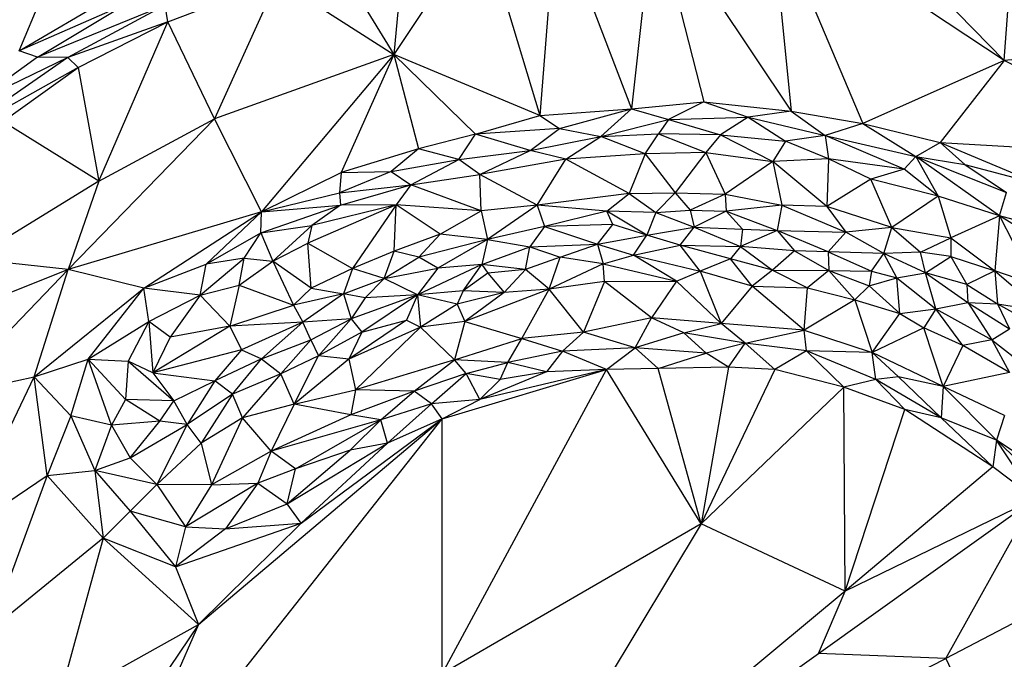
# Paper-space layout '_Inferior' of a CAD drawing. Header units: millimetres. Extents: x 71 to 679, y 71 to 677.
# Tile 13 of 21: x 295 to 468, y 417 to 530. Entities that reach past the tile are written whole.
import ezdxf

# ---------------------------------------------------------------- set-up
doc = ezdxf.new("R2010")
doc.units = ezdxf.units.MM

psp = doc.layouts.new('_Inferior')

# ---------------------------------------------------------------- linework, layer by layer
at = {"color": 7, "linetype": 'Continuous', "lineweight": 25}
for p, q in [((389.25, 548.94), (386.41, 512.87)), ((389.25, 548.94), (402.53, 514.03)), ((406.47, 549.87), (402.53, 514.03)), ((406.47, 549.87), (415.27, 515.29)), ((406.47, 549.87), (430.68, 513.62)), ((427.1, 549.87), (430.68, 513.62)), ((427.1, 549.87), (443.31, 511.45)), ((468.22, 522.54), (427.1, 549.87)), ((468.22, 522.54), (442.56, 548.91)), ((376.12, 546.8), (360.64, 523.63)), ((376.12, 546.8), (386.41, 512.87)), ((362.63, 544.43), (360.64, 523.63)), ((350.14, 540.83), (360.64, 523.63)), ((320.83, 529.36), (340.12, 536.74)), ((340.12, 536.74), (329.03, 512.26)), ((340.12, 536.74), (360.64, 523.63)), ((294.62, 524.28), (299.34, 535.65)), ((294.62, 524.28), (311.95, 534.45)), ((313.38, 532.51), (294.62, 524.28)), ((297.82, 523.12), (313.38, 532.51)), ((320.34, 532.3), (297.82, 523.12)), ((320.34, 532.3), (303.15, 523.08)), ((320.83, 529.36), (320.34, 532.3)), ((468.22, 522.54), (469.01, 532.85)), ((320.83, 529.36), (303.15, 523.08)), ((304.97, 521.34), (320.83, 529.36)), ((308.66, 501.27), (320.83, 529.36)), ((329.03, 512.26), (320.83, 529.36)), ((297.82, 523.12), (294.62, 524.28)), ((502.65, 525.48), (468.22, 522.54)), ((303.15, 523.08), (281.07, 507.83)), ((297.82, 523.12), (286.66, 515.09)), ((303.15, 523.08), (286.66, 515.09)), ((303.15, 523.08), (297.82, 523.12)), ((304.97, 521.34), (303.15, 523.08)), ((360.64, 523.63), (329.03, 512.26)), ((360.64, 523.63), (337.32, 495.84)), ((360.64, 523.63), (351.34, 502.81)), ((375.05, 509.53), (360.64, 523.63)), ((386.41, 512.87), (360.64, 523.63)), ((360.64, 523.63), (365.01, 506.96)), ((468.22, 522.54), (443.31, 511.45)), ((468.22, 522.54), (456.93, 508.1)), ((502.09, 505.48), (468.22, 522.54)), ((304.97, 521.34), (281.07, 507.83)), ((291.7, 511.78), (304.97, 521.34)), ((304.97, 521.34), (308.66, 501.27)), ((386.41, 512.87), (402.53, 514.03)), ((389.86, 510.55), (402.53, 514.03)), ((402.53, 514.03), (397.12, 509.15)), ((402.53, 514.03), (415.27, 515.29)), ((402.53, 514.03), (409.08, 512.12)), ((415.27, 515.29), (409.08, 512.12)), ((415.27, 515.29), (423.13, 512.55)), ((415.27, 515.29), (430.68, 513.62)), ((303.23, 485.69), (329.03, 512.26)), ((308.66, 501.27), (329.03, 512.26)), ((337.32, 495.84), (329.03, 512.26)), ((375.05, 509.53), (386.41, 512.87)), ((386.41, 512.87), (389.86, 510.55)), ((397.12, 509.15), (409.08, 512.12)), ((409.08, 512.12), (407.33, 509.59)), ((409.08, 512.12), (423.13, 512.55)), ((409.08, 512.12), (418.26, 509.46)), ((423.13, 512.55), (418.26, 509.46)), ((430.68, 513.62), (423.13, 512.55)), ((423.13, 512.55), (429.72, 508.34)), ((423.13, 512.55), (436.68, 509.34)), ((430.68, 513.62), (436.68, 509.34)), ((430.68, 513.62), (443.31, 511.45)), ((308.66, 501.27), (291.7, 511.78)), ((389.86, 510.55), (375.05, 509.53)), ((384.67, 506.66), (389.86, 510.55)), ((389.86, 510.55), (397.12, 509.15)), ((443.31, 511.45), (436.68, 509.34)), ((443.31, 511.45), (452.69, 505.61)), ((443.31, 511.45), (456.93, 508.1)), ((375.05, 509.53), (365.01, 506.96)), ((372.12, 505.08), (375.05, 509.53)), ((384.67, 506.66), (375.05, 509.53)), ((384.67, 506.66), (397.12, 509.15)), ((390.94, 505.15), (397.12, 509.15)), ((397.12, 509.15), (407.33, 509.59)), ((404.94, 506.07), (397.12, 509.15)), ((404.94, 506.07), (407.33, 509.59)), ((407.33, 509.59), (415.67, 506.32)), ((418.26, 509.46), (407.33, 509.59)), ((418.26, 509.46), (415.67, 506.32)), ((418.26, 509.46), (429.72, 508.34)), ((418.26, 509.46), (427.47, 504.71)), ((436.68, 509.34), (429.72, 508.34)), ((436.68, 509.34), (437.27, 505.21)), ((450.6, 503.39), (436.68, 509.34)), ((436.68, 509.34), (452.69, 505.61)), ((365.01, 506.96), (351.34, 502.81)), ((365.01, 506.96), (360.15, 502.96)), ((372.12, 505.08), (365.01, 506.96)), ((429.72, 508.34), (427.47, 504.71)), ((437.27, 505.21), (429.72, 508.34)), ((452.69, 505.61), (456.93, 508.1)), ((456.93, 508.1), (461.32, 504.2)), ((456.93, 508.1), (474.62, 500.66)), ((456.93, 508.1), (502.09, 505.48)), ((372.12, 505.08), (384.67, 506.66)), ((375.8, 502.47), (384.67, 506.66)), ((390.94, 505.15), (375.8, 502.47)), ((390.94, 505.15), (384.67, 506.66)), ((385.91, 497.01), (390.94, 505.15)), ((404.94, 506.07), (390.94, 505.15)), ((402.16, 499.07), (390.94, 505.15)), ((404.94, 506.07), (402.16, 499.07)), ((415.67, 506.32), (404.94, 506.07)), ((404.94, 506.07), (410.22, 499.19)), ((415.67, 506.32), (410.22, 499.19)), ((415.67, 506.32), (427.47, 504.71)), ((415.67, 506.32), (419.07, 498.99)), ((437.27, 505.21), (427.47, 504.71)), ((437.27, 505.21), (436.96, 496.78)), ((444.75, 501.61), (437.27, 505.21)), ((450.6, 503.39), (437.27, 505.21)), ((452.69, 505.61), (450.6, 503.39)), ((452.69, 505.61), (456.63, 498.64)), ((467.44, 495.13), (452.69, 505.61)), ((452.69, 505.61), (468.63, 499.26)), ((452.69, 505.61), (461.32, 504.2)), ((360.15, 502.96), (372.12, 505.08)), ((363.66, 500.64), (372.12, 505.08)), ((375.8, 502.47), (372.12, 505.08)), ((427.47, 504.71), (419.07, 498.99)), ((427.47, 504.71), (429.06, 497.06)), ((436.96, 496.78), (427.47, 504.71)), ((450.6, 503.39), (444.75, 501.61)), ((456.63, 498.64), (450.6, 503.39)), ((461.32, 504.2), (468.63, 499.26)), ((461.32, 504.2), (474.62, 500.66)), ((337.32, 495.84), (351.34, 502.81)), ((360.15, 502.96), (351.06, 499.2)), ((351.34, 502.81), (351.06, 499.2)), ((351.34, 502.81), (360.15, 502.96)), ((360.15, 502.96), (363.66, 500.64)), ((363.66, 500.64), (375.8, 502.47)), ((376.04, 496.06), (375.8, 502.47)), ((385.91, 497.01), (375.8, 502.47)), ((308.66, 501.27), (286.25, 487.49)), ((308.66, 501.27), (303.23, 485.69)), ((351.06, 499.2), (363.66, 500.64)), ((351.27, 497.02), (363.66, 500.64)), ((363.66, 500.64), (361.07, 497.1)), ((376.04, 496.06), (363.66, 500.64)), ((444.75, 501.61), (436.96, 496.78)), ((448.42, 493.11), (444.75, 501.61)), ((456.63, 498.64), (444.75, 501.61)), ((337.32, 495.84), (351.06, 499.2)), ((351.06, 499.2), (351.27, 497.02)), ((402.16, 499.07), (385.91, 497.01)), ((398.17, 495.95), (402.16, 499.07)), ((402.16, 499.07), (410.22, 499.19)), ((402.16, 499.07), (406.86, 495.72)), ((410.22, 499.19), (406.86, 495.72)), ((410.22, 499.19), (412.9, 496.16)), ((410.22, 499.19), (419.07, 498.99)), ((419.07, 498.99), (412.9, 496.16)), ((419.07, 498.99), (419.21, 495.95)), ((419.07, 498.99), (429.06, 497.06)), ((456.63, 498.64), (448.42, 493.11)), ((456.63, 498.64), (458.84, 491.28)), ((467.44, 495.13), (456.63, 498.64)), ((467.44, 495.13), (468.63, 499.26)), ((337.22, 492.17), (351.27, 497.02)), ((337.32, 495.84), (351.27, 497.02)), ((361.07, 497.1), (345.46, 490.35)), ((361.07, 497.1), (346.21, 493.45)), ((351.27, 497.02), (346.21, 493.45)), ((361.07, 497.1), (351.27, 497.02)), ((361.07, 497.1), (353.33, 485.86)), ((360.68, 488.93), (361.07, 497.1)), ((368.81, 491.94), (361.07, 497.1)), ((376.04, 496.06), (361.07, 497.1)), ((385.91, 497.01), (376.04, 496.06)), ((385.91, 497.01), (377.13, 491)), ((385.91, 497.01), (387.18, 493.29)), ((398.17, 495.95), (385.91, 497.01)), ((429.06, 497.06), (419.21, 495.95)), ((429.06, 497.06), (428.23, 492.58)), ((429.06, 497.06), (440.32, 492.3)), ((436.96, 496.78), (429.06, 497.06)), ((448.42, 493.11), (436.96, 496.78)), ((436.96, 496.78), (440.32, 492.3)), ((337.32, 495.84), (303.23, 485.69)), ((316.6, 482.42), (337.32, 495.84)), ((327.54, 486.6), (337.32, 495.84)), ((337.22, 492.17), (337.32, 495.84)), ((368.81, 491.94), (376.04, 496.06)), ((376.04, 496.06), (377.13, 491)), ((398.17, 495.95), (387.18, 493.29)), ((406.86, 495.72), (398.17, 495.95)), ((405.24, 491.77), (398.17, 495.95)), ((399.26, 493.61), (398.17, 495.95)), ((406.86, 495.72), (405.24, 491.77)), ((406.86, 495.72), (412.9, 496.16)), ((406.86, 495.72), (413.62, 493.16)), ((412.9, 496.16), (413.62, 493.16)), ((412.9, 496.16), (419.21, 495.95)), ((419.21, 495.95), (413.62, 493.16)), ((419.21, 495.95), (422.13, 492.81)), ((419.21, 495.95), (428.23, 492.58)), ((467.44, 495.13), (458.84, 491.28)), ((467.44, 495.13), (466.57, 485.46)), ((467.44, 495.13), (473.58, 483.02)), ((479.61, 487.56), (467.44, 495.13)), ((472.87, 493.66), (467.44, 495.13)), ((337.22, 492.17), (346.21, 493.45)), ((339.31, 487.15), (346.21, 493.45)), ((346.21, 493.45), (345.46, 490.35)), ((387.18, 493.29), (377.13, 491)), ((387.18, 493.29), (384.65, 489.68)), ((399.26, 493.61), (387.18, 493.29)), ((387.18, 493.29), (396.53, 490.17)), ((396.53, 490.17), (399.26, 493.61)), ((405.24, 491.77), (399.26, 493.61)), ((405.24, 491.77), (413.62, 493.16)), ((411.15, 489.97), (413.62, 493.16)), ((413.62, 493.16), (421.73, 489.73)), ((413.62, 493.16), (422.13, 492.81)), ((448.42, 493.11), (440.32, 492.3)), ((447.05, 488.53), (448.42, 493.11)), ((448.42, 493.11), (453.5, 488.77)), ((448.42, 493.11), (458.84, 491.28)), ((327.54, 486.6), (337.22, 492.17)), ((334.26, 487.69), (337.22, 492.17)), ((337.22, 492.17), (339.31, 487.15)), ((368.81, 491.94), (360.68, 488.93)), ((365.06, 487.87), (368.81, 491.94)), ((377.13, 491), (368.81, 491.94)), ((396.53, 490.17), (405.24, 491.77)), ((402.9, 488.23), (405.24, 491.77)), ((411.15, 489.97), (405.24, 491.77)), ((422.13, 492.81), (421.73, 489.73)), ((428.23, 492.58), (421.73, 489.73)), ((422.13, 492.81), (428.23, 492.58)), ((437.21, 488.79), (428.23, 492.58)), ((428.23, 492.58), (440.32, 492.3)), ((428.23, 492.58), (431.25, 488.99)), ((440.32, 492.3), (437.21, 488.79)), ((447.05, 488.53), (440.32, 492.3)), ((453.5, 488.77), (458.84, 491.28)), ((458.84, 491.28), (458.82, 488)), ((458.84, 491.28), (466.57, 485.46)), ((339.31, 487.15), (345.46, 490.35)), ((346.05, 482.39), (345.46, 490.35)), ((345.46, 490.35), (353.33, 485.86)), ((377.13, 491), (365.06, 487.87)), ((377.13, 491), (368.4, 485.93)), ((377.13, 491), (376.14, 486.57)), ((376.14, 486.57), (384.65, 489.68)), ((377.13, 491), (384.65, 489.68)), ((383.84, 485.66), (384.65, 489.68)), ((384.65, 489.68), (396.53, 490.17)), ((384.65, 489.68), (389.94, 487.87)), ((389.94, 487.87), (396.53, 490.17)), ((396.53, 490.17), (402.9, 488.23)), ((396.53, 490.17), (397.53, 486.69)), ((402.9, 488.23), (411.15, 489.97)), ((414.65, 485.38), (411.15, 489.97)), ((419.99, 487.56), (411.15, 489.97)), ((411.15, 489.97), (421.73, 489.73)), ((421.73, 489.73), (419.99, 487.56)), ((421.73, 489.73), (427.38, 485.57)), ((431.25, 488.99), (421.73, 489.73)), ((360.68, 488.93), (353.33, 485.86)), ((358.95, 484.08), (360.68, 488.93)), ((358.95, 484.08), (365.06, 487.87)), ((365.06, 487.87), (360.68, 488.93)), ((368.4, 485.93), (365.06, 487.87)), ((389.94, 487.87), (383.84, 485.66)), ((388.01, 482.22), (389.94, 487.87)), ((397.53, 486.69), (389.94, 487.87)), ((397.53, 486.69), (402.9, 488.23)), ((402.9, 488.23), (414.65, 485.38)), ((410.46, 483.62), (402.9, 488.23)), ((431.25, 488.99), (427.38, 485.57)), ((437.21, 488.79), (431.25, 488.99)), ((431.25, 488.99), (437.33, 485.49)), ((437.21, 488.79), (444.87, 485.42)), ((447.05, 488.53), (437.21, 488.79)), ((437.21, 488.79), (437.33, 485.49)), ((444.87, 485.42), (447.05, 488.53)), ((453.5, 488.77), (447.05, 488.53)), ((454.37, 485.12), (447.05, 488.53)), ((449.33, 484.2), (447.05, 488.53)), ((454.37, 485.12), (453.5, 488.77)), ((458.82, 488), (453.5, 488.77)), ((454.37, 485.12), (458.82, 488)), ((458.82, 488), (461.63, 483.06)), ((458.82, 488), (466.57, 485.46)), ((303.23, 485.69), (286.25, 487.49)), ((316.6, 482.42), (327.54, 486.6)), ((326.49, 481.16), (334.26, 487.69)), ((326.49, 481.16), (327.54, 486.6)), ((334.26, 487.69), (327.54, 486.6)), ((333.38, 482.94), (334.26, 487.69)), ((333.38, 482.94), (339.31, 487.15)), ((334.26, 487.69), (339.31, 487.15)), ((339.31, 487.15), (342.98, 479.42)), ((346.05, 482.39), (339.31, 487.15)), ((376.14, 486.57), (364.82, 481.22)), ((376.14, 486.57), (368.4, 485.93)), ((372.87, 481.91), (376.14, 486.57)), ((383.84, 485.66), (376.14, 486.57)), ((376.14, 486.57), (377.22, 485.02)), ((397.53, 486.69), (388.01, 482.22)), ((397.53, 486.69), (410.46, 483.62)), ((397.77, 483.55), (397.53, 486.69)), ((419.99, 487.56), (414.65, 485.38)), ((427.38, 485.57), (419.99, 487.56)), ((423.82, 482.75), (419.99, 487.56)), ((303.23, 485.69), (262.96, 469.62)), ((281.85, 463.48), (303.23, 485.69)), ((297.24, 466.74), (303.23, 485.69)), ((316.6, 482.42), (303.23, 485.69)), ((353.33, 485.86), (346.05, 482.39)), ((353.33, 485.86), (351.78, 481.37)), ((358.95, 484.08), (353.33, 485.86)), ((358.95, 484.08), (368.4, 485.93)), ((368.4, 485.93), (364.82, 481.22)), ((377.22, 485.02), (372.87, 481.91)), ((383.84, 485.66), (377.22, 485.02)), ((377.22, 485.02), (380.11, 481.63)), ((383.84, 485.66), (380.11, 481.63)), ((388.01, 482.22), (383.84, 485.66)), ((410.46, 483.62), (414.65, 485.38)), ((423.82, 482.75), (414.65, 485.38)), ((414.65, 485.38), (418.34, 476.19)), ((427.38, 485.57), (423.82, 482.75)), ((427.38, 485.57), (437.33, 485.49)), ((427.38, 485.57), (433.56, 482.44)), ((437.33, 485.49), (433.56, 482.44)), ((437.33, 485.49), (444.87, 485.42)), ((437.33, 485.49), (444.42, 482.82)), ((437.33, 485.49), (441.89, 480.33)), ((444.87, 485.42), (444.42, 482.82)), ((444.87, 485.42), (449.33, 484.2)), ((449.33, 484.2), (454.37, 485.12)), ((456.17, 478.78), (454.37, 485.12)), ((454.37, 485.12), (461.86, 479.89)), ((461.63, 483.06), (454.37, 485.12)), ((466.57, 485.46), (461.63, 483.06)), ((466.57, 485.46), (474.79, 478.43)), ((466.57, 485.46), (467.06, 479.64)), ((473.58, 483.02), (466.57, 485.46)), ((326.49, 481.16), (333.38, 482.94)), ((333.38, 482.94), (331.76, 475.69)), ((333.38, 482.94), (342.98, 479.42)), ((351.78, 481.37), (358.95, 484.08)), ((358.95, 484.08), (355.59, 480.69)), ((364.82, 481.22), (358.95, 484.08)), ((397.77, 483.55), (388.01, 482.22)), ((397.77, 483.55), (394.11, 474.62)), ((397.77, 483.55), (410.46, 483.62)), ((406.07, 477.15), (397.77, 483.55)), ((410.46, 483.62), (406.07, 477.15)), ((410.46, 483.62), (418.34, 476.19)), ((423.82, 482.75), (418.34, 476.19)), ((423.82, 482.75), (433.56, 482.44)), ((432.98, 474.97), (423.82, 482.75)), ((441.89, 480.33), (444.42, 482.82)), ((444.42, 482.82), (449.33, 484.2)), ((444.42, 482.82), (449.82, 477.9)), ((449.82, 477.9), (449.33, 484.2)), ((449.33, 484.2), (456.17, 478.78)), ((461.63, 483.06), (467.06, 479.64)), ((461.63, 483.06), (461.86, 479.89)), ((297.24, 466.74), (316.6, 482.42)), ((306.75, 469.85), (316.6, 482.42)), ((317.48, 476.5), (316.6, 482.42)), ((326.49, 481.16), (316.6, 482.42)), ((317.48, 476.5), (326.49, 481.16)), ((326.49, 481.16), (321.23, 473.73)), ((331.76, 475.69), (326.49, 481.16)), ((346.05, 482.39), (342.98, 479.42)), ((351.78, 481.37), (342.98, 479.42)), ((351.78, 481.37), (344.6, 476.42)), ((346.05, 482.39), (351.78, 481.37)), ((351.78, 481.37), (353.15, 477.01)), ((355.59, 480.69), (351.78, 481.37)), ((364.82, 481.22), (353.15, 477.01)), ((364.82, 481.22), (355, 474.62)), ((364.82, 481.22), (355.59, 480.69)), ((364.82, 481.22), (362.85, 476.75)), ((372.87, 481.91), (364.82, 481.22)), ((364.82, 481.22), (365.37, 475.49)), ((371.82, 479.6), (364.82, 481.22)), ((372.87, 481.91), (371.82, 479.6)), ((380.11, 481.63), (371.82, 479.6)), ((380.11, 481.63), (372.87, 481.91)), ((388.01, 482.22), (373.19, 476.54)), ((380.11, 481.63), (373.19, 476.54)), ((388.01, 482.22), (380.11, 481.63)), ((383.21, 473.51), (388.01, 482.22)), ((394.11, 474.62), (388.01, 482.22)), ((432.98, 474.97), (433.56, 482.44)), ((433.56, 482.44), (441.89, 480.33)), ((331.76, 475.69), (342.98, 479.42)), ((342.98, 479.42), (344.6, 476.42)), ((355.59, 480.69), (353.15, 477.01)), ((371.82, 479.6), (365.37, 475.49)), ((371.82, 479.6), (373.19, 476.54)), ((441.89, 480.33), (432.98, 474.97)), ((441.89, 480.33), (449.82, 477.9)), ((441.89, 480.33), (444.97, 471.06)), ((456.17, 478.78), (461.86, 479.89)), ((461.86, 479.89), (466.04, 473.31)), ((461.86, 479.89), (469.16, 475.2)), ((461.86, 479.89), (467.06, 479.64)), ((467.06, 479.64), (469.16, 475.2)), ((467.06, 479.64), (474.15, 475.66)), ((467.06, 479.64), (474.79, 478.43)), ((444.97, 471.06), (449.82, 477.9)), ((449.82, 477.9), (456.17, 478.78)), ((449.82, 477.9), (454.06, 475.39)), ((456.17, 478.78), (454.06, 475.39)), ((456.17, 478.78), (466.04, 473.31)), ((460.95, 472.31), (456.17, 478.78)), ((306.75, 469.85), (317.48, 476.5)), ((317.48, 476.5), (313.81, 469.54)), ((317.48, 476.5), (318.18, 467.45)), ((321.23, 473.73), (317.48, 476.5)), ((331.76, 475.69), (318.18, 467.45)), ((331.76, 475.69), (321.23, 473.73)), ((344.6, 476.42), (331.76, 475.69)), ((331.76, 475.69), (333.8, 471.49)), ((344.6, 476.42), (333.8, 471.49)), ((344.6, 476.42), (337.3, 469.93)), ((353.15, 477.01), (344.6, 476.42)), ((346.01, 473.3), (344.6, 476.42)), ((346.01, 473.3), (353.15, 477.01)), ((353.15, 477.01), (347.34, 470.49)), ((362.85, 476.75), (352.73, 469.9)), ((353.15, 477.01), (355, 474.62)), ((355, 474.62), (362.85, 476.75)), ((362.85, 476.75), (365.37, 475.49)), ((373.19, 476.54), (365.37, 475.49)), ((373.19, 476.54), (371.34, 469.78)), ((373.19, 476.54), (383.21, 473.51)), ((406.07, 477.15), (394.11, 474.62)), ((403.18, 471.89), (406.07, 477.15)), ((418.34, 476.19), (406.07, 477.15)), ((411.79, 474.54), (406.07, 477.15)), ((411.79, 474.54), (418.34, 476.19)), ((432.98, 474.97), (418.34, 476.19)), ((422.58, 472.67), (418.34, 476.19)), ((355, 474.62), (347.34, 470.49)), ((365.37, 475.49), (352.73, 469.9)), ((355, 474.62), (352.73, 469.9)), ((365.37, 475.49), (353.86, 464.44)), ((365.37, 475.49), (371.34, 469.78)), ((394.11, 474.62), (383.21, 473.51)), ((394.11, 474.62), (390.38, 471.26)), ((403.18, 471.89), (394.11, 474.62)), ((411.79, 474.54), (403.18, 471.89)), ((422.58, 472.67), (411.79, 474.54)), ((415.71, 470.92), (411.79, 474.54)), ((422.58, 472.67), (432.98, 474.97)), ((432.98, 474.97), (444.97, 471.06)), ((433.38, 471.37), (432.98, 474.97)), ((454.06, 475.39), (444.97, 471.06)), ((460.95, 472.31), (454.06, 475.39)), ((457.51, 465.07), (454.06, 475.39)), ((466.04, 473.31), (469.16, 475.2)), ((321.23, 473.73), (318.18, 467.45)), ((337.3, 469.93), (346.01, 473.3)), ((340.7, 467.27), (346.01, 473.3)), ((346.01, 473.3), (347.34, 470.49)), ((371.34, 469.78), (383.21, 473.51)), ((380.74, 469.27), (383.21, 473.51)), ((383.21, 473.51), (390.38, 471.26)), ((422.58, 472.67), (415.71, 470.92)), ((419.64, 468.47), (422.58, 472.67)), ((433.38, 471.37), (422.58, 472.67)), ((427.81, 468.03), (422.58, 472.67)), ((460.95, 472.31), (457.51, 465.07)), ((466.04, 473.31), (460.95, 472.31)), ((469.17, 467.55), (460.95, 472.31)), ((466.04, 473.31), (473.4, 467.5)), ((466.04, 473.31), (469.17, 467.55)), ((333.8, 471.49), (318.18, 467.45)), ((333.8, 471.49), (329.07, 466.05)), ((333.8, 471.49), (337.3, 469.93)), ((347.34, 470.49), (340.7, 467.27)), ((343.09, 461.92), (347.34, 470.49)), ((352.73, 469.9), (347.34, 470.49)), ((390.38, 471.26), (380.74, 469.27)), ((390.38, 471.26), (387.55, 467.65)), ((403.18, 471.89), (390.38, 471.26)), ((398.12, 468.05), (390.38, 471.26)), ((398.12, 468.05), (403.18, 471.89)), ((415.71, 470.92), (403.18, 471.89)), ((407.25, 468.23), (403.18, 471.89)), ((407.25, 468.23), (415.71, 470.92)), ((419.64, 468.47), (415.71, 470.92)), ((433.38, 471.37), (427.81, 468.03)), ((444.97, 471.06), (433.38, 471.37)), ((445.64, 466.28), (433.38, 471.37)), ((439.96, 464.96), (433.38, 471.37)), ((457.51, 465.07), (444.97, 471.06)), ((449.61, 466.76), (444.97, 471.06)), ((445.64, 466.28), (444.97, 471.06)), ((297.24, 466.74), (306.75, 469.85)), ((303.7, 459.9), (306.75, 469.85)), ((310.88, 458.26), (306.75, 469.85)), ((313.35, 462.74), (306.75, 469.85)), ((306.75, 469.85), (313.81, 469.54)), ((313.81, 469.54), (313.35, 462.74)), ((313.81, 469.54), (321.88, 462.51)), ((318.18, 467.45), (313.81, 469.54)), ((337.3, 469.93), (329.07, 466.05)), ((332.2, 463.68), (337.3, 469.93)), ((337.3, 469.93), (340.7, 467.27)), ((352.73, 469.9), (343.09, 461.92)), ((352.73, 469.9), (353.86, 464.44)), ((371.34, 469.78), (353.86, 464.44)), ((364.25, 464.22), (371.34, 469.78)), ((380.74, 469.27), (371.34, 469.78)), ((373.42, 467.32), (371.34, 469.78)), ((373.42, 467.32), (380.74, 469.27)), ((379.4, 466.31), (380.74, 469.27)), ((387.55, 467.65), (380.74, 469.27)), ((318.18, 467.45), (329.07, 466.05)), ((318.18, 467.45), (321.88, 462.51)), ((340.7, 467.27), (332.2, 463.68)), ((340.7, 467.27), (333.94, 459.53)), ((343.09, 461.92), (340.7, 467.27)), ((373.42, 467.32), (364.25, 464.22)), ((367.28, 462), (373.42, 467.32)), ((369.17, 414.35), (398.12, 468.05)), ((369.18, 459.34), (398.12, 468.05)), ((375.8, 462.78), (373.42, 467.32)), ((379.4, 466.31), (373.42, 467.32)), ((398.12, 468.05), (375.8, 462.78)), ((387.55, 467.65), (375.8, 462.78)), ((387.55, 467.65), (379.4, 466.31)), ((398.12, 468.05), (387.55, 467.65)), ((407.25, 468.23), (398.12, 468.05)), ((414.8, 440.82), (398.12, 468.05)), ((419.64, 468.47), (407.25, 468.23)), ((414.8, 440.82), (407.25, 468.23)), ((419.64, 468.47), (414.8, 440.82)), ((427.81, 468.03), (414.8, 440.82)), ((427.81, 468.03), (419.64, 468.47)), ((439.96, 464.96), (427.81, 468.03)), ((469.17, 467.55), (457.51, 465.07)), ((281.85, 463.48), (297.24, 466.74)), ((283.82, 438.76), (297.24, 466.74)), ((299.52, 449.36), (297.24, 466.74)), ((303.7, 459.9), (297.24, 466.74)), ((321.88, 462.51), (329.07, 466.05)), ((329.07, 466.05), (324.2, 458.35)), ((332.2, 463.68), (329.07, 466.05)), ((375.8, 462.78), (379.4, 466.31)), ((445.64, 466.28), (439.96, 464.96)), ((449.61, 466.76), (445.64, 466.28)), ((457.16, 459.52), (445.64, 466.28)), ((450.72, 460.98), (445.64, 466.28)), ((457.51, 465.07), (449.61, 466.76)), ((457.16, 459.52), (449.61, 466.76)), ((332.2, 463.68), (324.2, 458.35)), ((332.2, 463.68), (326.67, 455.07)), ((333.94, 459.53), (332.2, 463.68)), ((343.09, 461.92), (353.86, 464.44)), ((353.86, 464.44), (353.07, 460.08)), ((364.25, 464.22), (353.07, 460.08)), ((364.25, 464.22), (353.86, 464.44)), ((358.38, 459.2), (364.25, 464.22)), ((367.28, 462), (364.25, 464.22)), ((439.96, 464.96), (414.8, 440.82)), ((450.72, 460.98), (439.96, 464.96)), ((440.2, 428.96), (439.96, 464.96)), ((457.51, 465.07), (457.16, 459.52)), ((468.31, 459.92), (457.51, 465.07)), ((466.88, 455.59), (457.51, 465.07)), ((313.35, 462.74), (310.88, 458.26)), ((319.39, 458.93), (313.35, 462.74)), ((321.88, 462.51), (313.35, 462.74)), ((319.39, 458.93), (321.88, 462.51)), ((324.2, 458.35), (321.88, 462.51)), ((343.09, 461.92), (333.94, 459.53)), ((343.09, 461.92), (339.01, 453.65)), ((353.07, 460.08), (343.09, 461.92)), ((367.28, 462), (358.38, 459.2)), ((359.55, 455.07), (367.28, 462)), ((375.8, 462.78), (367.28, 462)), ((369.18, 459.34), (367.28, 462)), ((369.18, 459.34), (375.8, 462.78)), ((353.07, 460.08), (339.01, 453.65)), ((358.38, 459.2), (353.07, 460.08)), ((440.2, 428.96), (450.72, 460.98)), ((457.16, 459.52), (450.72, 460.98)), ((466.24, 450.87), (450.72, 460.98)), ((303.7, 459.9), (299.52, 449.36)), ((303.7, 459.9), (307.96, 450.21)), ((310.88, 458.26), (303.7, 459.9)), ((310.88, 458.26), (307.96, 450.21)), ((308.59, 382.7), (369.18, 459.34)), ((319.39, 458.93), (310.88, 458.26)), ((310.88, 458.26), (314.15, 452.49)), ((314.15, 452.49), (319.39, 458.93)), ((314.15, 452.49), (324.2, 458.35)), ((324.2, 458.35), (318.88, 447.79)), ((324.2, 458.35), (319.39, 458.93)), ((326.67, 455.07), (324.2, 458.35)), ((326.22, 423.06), (369.18, 459.34)), ((333.94, 459.53), (326.67, 455.07)), ((333.94, 459.53), (328.5, 447.69)), ((339.01, 453.65), (333.94, 459.53)), ((358.38, 459.2), (339.01, 453.65)), ((343.32, 450.51), (358.38, 459.2)), ((344.3, 440.94), (369.18, 459.34)), ((352.95, 453.83), (358.38, 459.2)), ((359.55, 455.07), (358.38, 459.2)), ((369.18, 459.34), (359.55, 455.07)), ((369.17, 414.35), (369.18, 459.34)), ((466.88, 455.59), (457.16, 459.52)), ((457.16, 459.52), (466.24, 450.87)), ((468.31, 459.92), (466.88, 455.59)), ((326.67, 455.07), (318.88, 447.79)), ((326.67, 455.07), (328.5, 447.69)), ((341.83, 444.37), (359.55, 455.07)), ((344.3, 440.94), (359.55, 455.07)), ((359.55, 455.07), (352.95, 453.83)), ((466.88, 455.59), (466.24, 450.87)), ((477.7, 448.36), (466.88, 455.59)), ((476.06, 446.73), (466.88, 455.59)), ((473.64, 445.26), (466.88, 455.59)), ((339.01, 453.65), (328.5, 447.69)), ((339.01, 453.65), (336.67, 448.02)), ((343.32, 450.51), (339.01, 453.65)), ((341.83, 444.37), (352.95, 453.83)), ((352.95, 453.83), (343.32, 450.51)), ((307.96, 450.21), (314.15, 452.49)), ((314.15, 452.49), (318.88, 447.79)), ((299.52, 449.36), (307.96, 450.21)), ((307.96, 450.21), (314.14, 443.07)), ((318.88, 447.79), (307.96, 450.21)), ((307.96, 450.21), (309.43, 438.28)), ((343.32, 450.51), (336.67, 448.02)), ((341.83, 444.37), (343.32, 450.51)), ((466.24, 450.87), (440.2, 428.96)), ((473.64, 445.26), (466.24, 450.87)), ((283.82, 438.76), (299.52, 449.36)), ((299.52, 449.36), (289.52, 422.09)), ((299.52, 449.36), (309.43, 438.28)), ((336.67, 448.02), (323.92, 440.28)), ((328.5, 447.69), (336.67, 448.02)), ((336.67, 448.02), (330.98, 439.94)), ((336.67, 448.02), (341.83, 444.37)), ((318.88, 447.79), (314.14, 443.07)), ((328.5, 447.69), (318.88, 447.79)), ((318.88, 447.79), (323.92, 440.28)), ((328.5, 447.69), (323.92, 440.28)), ((330.98, 439.94), (341.83, 444.37)), ((344.3, 440.94), (341.83, 444.37)), ((435.51, 417.96), (473.64, 445.26)), ((473.64, 445.26), (440.2, 428.96)), ((457.97, 417.09), (473.64, 445.26)), ((314.14, 443.07), (309.43, 438.28)), ((323.92, 440.28), (314.14, 443.07)), ((314.14, 443.07), (322.15, 433.22)), ((322.15, 433.22), (344.3, 440.94)), ((326.22, 423.06), (344.3, 440.94)), ((330.98, 439.94), (344.3, 440.94)), ((323.92, 440.28), (322.15, 433.22)), ((330.98, 439.94), (322.15, 433.22)), ((323.92, 440.28), (330.98, 439.94)), ((414.8, 440.82), (369.17, 414.35)), ((414.8, 440.82), (387.38, 395.18)), ((440.2, 428.96), (414.8, 440.82)), ((309.43, 438.28), (289.52, 422.09)), ((309.43, 438.28), (301.46, 409.29)), ((309.43, 438.28), (326.22, 423.06)), ((322.15, 433.22), (309.43, 438.28)), ((322.15, 433.22), (326.22, 423.06)), ((484.31, 430.83), (457.97, 417.09)), ((440.2, 428.96), (393.34, 390.04)), ((435.51, 417.96), (440.2, 428.96)), ((301.46, 409.29), (326.22, 423.06)), ((326.22, 423.06), (307.45, 395.49)), ((326.22, 423.06), (308.59, 382.7)), ((394.41, 388.68), (435.51, 417.96)), ((396.28, 385.73), (457.97, 417.09)), ((457.97, 417.09), (435.51, 417.96)), ((457.97, 417.09), (463.41, 405.5))]:
    psp.add_line(p, q, dxfattribs=at)

doc.saveas('drawing.dxf')
